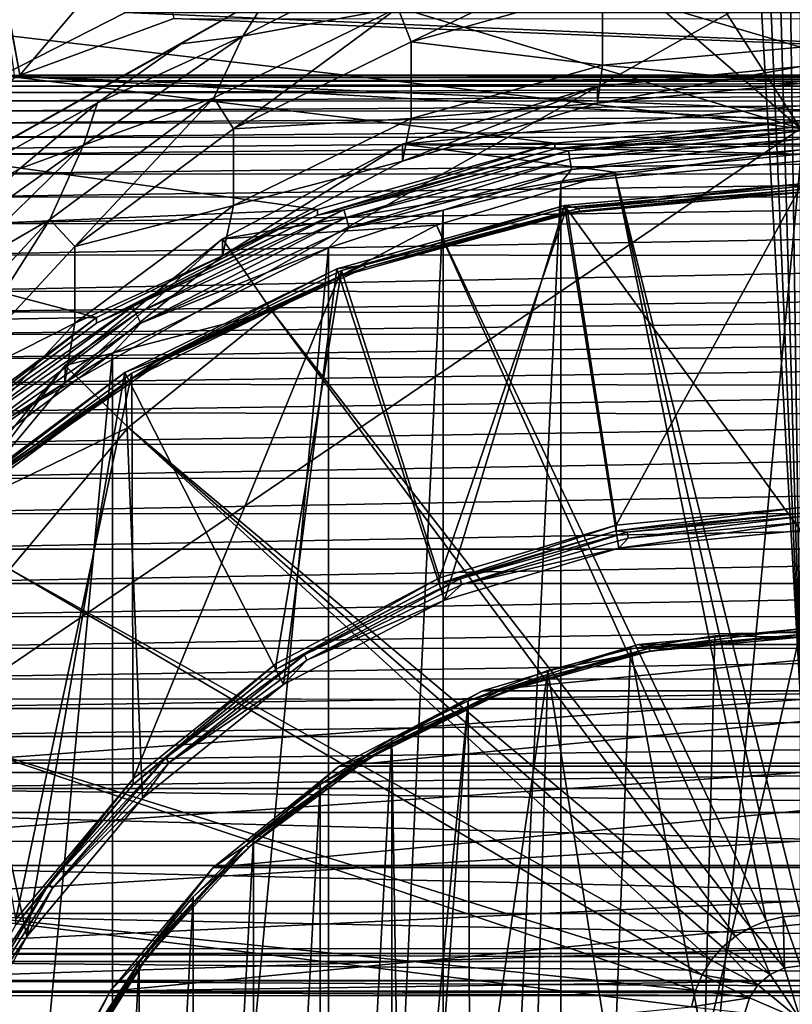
# Model space of a CAD drawing. Header units: metres. Extents: x -105 to 105, y -117 to 62.
# Tile 25 of 256: x -5.25 to -0.05, y -92.62 to -85.99. Entities that reach past the tile are written whole.
import ezdxf

# ---------------------------------------------------------------- set-up
doc = ezdxf.new("R2010")
doc.units = ezdxf.units.M
doc.layers.add('solid_509432_AD150_SW0001', color=7, linetype='CONTINUOUS')
doc.layers.add('solid_509432_AD150_SW0001_01', color=7, linetype='CONTINUOUS')

msp = doc.modelspace()

# ---------------------------------------------------------------- linework, layer by layer
at = {"layer": 'solid_509432_AD150_SW0001'}
for points in [[(0, -63.120411, 14.3), (0, -86.724808, 14.3), (-15.006102, -63.347279, 13.907051)], [(0, -86.724808, 14.3), (-14.781674, -73.985245, 13.912929), (-15.006102, -63.347279, 13.907051)], [(0, -86.724808, 14.3), (-14.512413, -82.359093, 13.919979), (-14.781674, -73.985245, 13.912929)], [(0, -86.724808, 14.3), (-14.404445, -85.035896, 13.922807), (-14.512413, -82.359093, 13.919979)], [(0, -86.724808, 14.3), (-13.803509, -96.100266, 13.938542), (-14.404445, -85.035896, 13.922807)], [(-4.54309, -85.944199, -13.465057), (-5.375078, -86.369354, -13.382417), (-5.721491, -85.01593, -12.9103)], [(-4.373866, -85.3312, 63.943783), (-5.253813, -86.367577, 64.060394), (-5.331883, -85.942932, 63.996948)], [(-4.373866, -85.3312, 63.943783), (-4.217216, -85.986481, 63.992168), (-5.253813, -86.367577, 64.060394)], [(-5.404015, -85.542496, 63.977474), (-5.253813, -86.367577, 64.060394), (-5.28645, -86.382767, 64.063484)], [(-5.404015, -85.542496, 63.977474), (-5.331883, -85.942932, 63.996948), (-5.253813, -86.367577, 64.060394)], [(-2.618919, -86.143219, 1.141276), (-1.378134, -85.542618, 1.024531), (-2.709306, -85.914413, 1.096801)], [(-2.618919, -86.143219, 1.141276), (-1.332113, -85.783829, 1.071418), (-1.378134, -85.542618, 1.024531)], [(-13.554773, -85.62616, 2.917862), (-13.570243, -91.42173, 4.044819), (-3.569091, -85.812988, 2.6878)], [(0, -86.177849, -1.602527), (0, -85.662666, 1.047866), (-1.332113, -85.783829, 1.071418)], [(-1.332118, -86.299011, -1.578975), (-1.332113, -85.783829, 1.071418), (-2.618919, -86.143219, 1.141276)], [(-1.332118, -86.299011, -1.578975), (0, -86.177849, -1.602527), (-1.332113, -85.783829, 1.071418)], [(-13.570243, -91.42173, 4.044819), (-4.166988, -86.15667, 2.770554), (-3.569091, -85.812988, 2.6878)], [(-4.166988, -86.15667, 2.770554), (-3.753663, -86.104683, 2.740803), (-3.569091, -85.812988, 2.6878)], [(-2.709306, -85.914413, 1.096801), (-3.172842, -85.810471, 2.667797), (-3.753663, -86.104683, 2.740803)], [(-3.569091, -85.812988, 2.6878), (-3.753663, -86.104683, 2.740803), (-3.172842, -85.810471, 2.667797)], [(-3.948231, -86.519989, 1.214512), (-2.709306, -85.914413, 1.096801), (-3.753663, -86.104683, 2.740803)], [(-3.816624, -86.728638, 1.25507), (-2.709306, -85.914413, 1.096801), (-3.948231, -86.519989, 1.214512)], [(-3.816624, -86.728638, 1.25507), (-2.618919, -86.143219, 1.141276), (-2.709306, -85.914413, 1.096801)], [(5.375086, -86.369354, -13.382416), (-5.375078, -86.369354, -13.382417), (-4.54309, -85.944199, -13.465057)], [(-3.948231, -86.519989, 1.214512), (-3.753663, -86.104683, 2.740803), (-4.825121, -86.836708, 2.912197)], [(-4.73062, -86.552116, 2.862456), (-4.825121, -86.836708, 2.912197), (-3.753663, -86.104683, 2.740803)], [(-4.73062, -86.552116, 2.862456), (-3.753663, -86.104683, 2.740803), (-4.166988, -86.15667, 2.770554)], [(-13.570243, -91.42173, 4.044819), (-4.73062, -86.552116, 2.862456), (-4.166988, -86.15667, 2.770554)], [(-2.618923, -86.658409, -1.509117), (-2.618919, -86.143219, 1.141276), (-3.816624, -86.728638, 1.25507)], [(-2.618923, -86.658409, -1.509117), (-1.332118, -86.299011, -1.578975), (-2.618919, -86.143219, 1.141276)], [(-1.332118, -86.299011, -1.578975), (0, -86.423256, -1.554825), (0, -86.177849, -1.602527)], [(-2.618923, -86.658409, -1.509117), (-1.365547, -86.555275, -1.529164), (-1.332118, -86.299011, -1.578975)], [(-1.365561, -86.440788, -0.940187), (0, -86.308769, -0.965848), (-1.365547, -86.555275, -1.529164)], [(1.365547, -86.440788, -0.940187), (0, -86.308769, -0.965848), (-1.365561, -86.440788, -0.940187)], [(0, -86.308769, -0.965848), (0, -86.423256, -1.554825), (-1.365547, -86.555275, -1.529164)], [(-1.653735, -86.823814, -13.294079), (-6.16586, -86.863876, -13.286291), (-5.375078, -86.369354, -13.382417)], [(0, -86.673386, -13.323318), (-1.653735, -86.823814, -13.294079), (-5.375078, -86.369354, -13.382417)], [(-2.678813, -86.831841, -0.864174), (-1.365561, -86.440788, -0.940187), (-2.6788, -86.94632, -1.453152)], [(1.365547, -86.440788, -0.940187), (-1.365561, -86.440788, -0.940187), (-2.678813, -86.831841, -0.864174)], [(-1.365561, -86.440788, -0.940187), (-1.365547, -86.555275, -1.529164), (-2.6788, -86.94632, -1.453152)], [(-5.052728, -87.338737, 1.373662), (-3.948231, -86.519989, 1.214512), (-4.825121, -86.836708, 2.912197)], [(-4.884379, -87.520164, 1.408928), (-3.948231, -86.519989, 1.214512), (-5.052728, -87.338737, 1.373662)], [(-4.884379, -87.520164, 1.408928), (-3.816624, -86.728638, 1.25507), (-3.948231, -86.519989, 1.214512)], [(-13.570243, -91.42173, 4.044819), (-5.255723, -86.99617, 2.962779), (-4.73062, -86.552116, 2.862456)], [(-5.255723, -86.99617, 2.962779), (-4.825121, -86.836708, 2.912197), (-4.73062, -86.552116, 2.862456)], [(-2.618923, -86.658409, -1.509117), (-2.6788, -86.94632, -1.453152), (-1.365547, -86.555275, -1.529164)], [(-3.816632, -87.243828, -1.395323), (-2.6788, -86.94632, -1.453152), (-2.618923, -86.658409, -1.509117)], [(-3.816632, -87.243828, -1.395323), (-2.618923, -86.658409, -1.509117), (-3.816624, -86.728638, 1.25507)], [(-1.653746, -86.861977, -13.490403), (-1.653735, -86.823814, -13.294079), (0, -86.673386, -13.323318)], [(-1.653746, -86.861977, -13.490403), (0, -86.673386, -13.323318), (0, -86.711548, -13.519644)], [(-1.653746, -86.861977, -13.490403), (0, -86.711548, -13.519644), (-1.56019, -86.875092, -13.565824)], [(0, -86.711548, -13.519644), (0, -86.741096, -13.591869), (-1.56019, -86.875092, -13.565824)], [(0, -86.724808, 14.3), (0, -110.232567, 14.3), (-13.803509, -96.100266, 13.938542)], [(-3.816632, -87.243828, -1.395323), (-3.816624, -86.728638, 1.25507), (-4.884379, -87.520164, 1.408928)], [(-1.653735, -86.823814, -13.294079), (-3.251163, -87.269966, -13.207355), (-6.16586, -86.863876, -13.286291)], [(-5.052728, -87.338737, 1.373662), (-4.825121, -86.836708, 2.912197), (-5.749677, -87.741066, 3.113072)], [(-5.737248, -87.484619, 3.070569), (-5.749677, -87.741066, 3.113072), (-4.825121, -86.836708, 2.912197)], [(-5.737248, -87.484619, 3.070569), (-4.825121, -86.836708, 2.912197), (-5.255723, -86.99617, 2.962779)], [(-3.889069, -87.466866, -0.740738), (-2.678813, -86.831841, -0.864174), (-3.889062, -87.581345, -1.329715)], [(-1.24849, -87.018448, -0.827902), (-2.678813, -86.831841, -0.864174), (-3.889069, -87.466866, -0.740738)], [(-2.678813, -86.831841, -0.864174), (-2.6788, -86.94632, -1.453152), (-3.889062, -87.581345, -1.329715)], [(-3.251175, -87.308136, -13.403679), (-3.251163, -87.269966, -13.207355), (-1.653735, -86.823814, -13.294079)], [(-3.251175, -87.308136, -13.403679), (-1.653735, -86.823814, -13.294079), (-1.653746, -86.861977, -13.490403)], [(0, -86.897751, -0.851363), (2.6788, -86.831833, -0.864175), (-2.678813, -86.831841, -0.864174)], [(-1.24849, -87.018448, -0.827902), (0, -86.897751, -0.851363), (-2.678813, -86.831841, -0.864174)], [(-1.552652, -86.929443, -13.621414), (0, -86.796104, -13.647333), (-1.541369, -87.000526, -13.651767)], [(0, -86.796104, -13.647333), (0, -86.868156, -13.677498), (-1.541369, -87.000526, -13.651767)], [(-3.251163, -87.269966, -13.207355), (-6.910025, -87.4244, -13.177336), (-6.16586, -86.863876, -13.286291)], [(-3.251175, -87.308136, -13.403679), (-1.653746, -86.861977, -13.490403), (-3.072974, -87.272987, -13.48848)], [(-1.653746, -86.861977, -13.490403), (-1.56019, -86.875092, -13.565824), (-3.072974, -87.272987, -13.48848)], [(-3.058127, -87.325424, -13.544443), (-3.072974, -87.272987, -13.48848), (-1.56019, -86.875092, -13.565824)], [(-3.058127, -87.325424, -13.544443), (-1.56019, -86.875092, -13.565824), (-1.552652, -86.929443, -13.621414)], [(0, -86.868156, -13.677498), (0, -86.946037, -13.677807), (-1.611823, -87.092171, -13.649402)], [(-1.541369, -87.000526, -13.651767), (0, -86.868156, -13.677498), (-1.611823, -87.092171, -13.649402)], [(0, -92.021904, 2.444551), (0, -86.897751, -0.851363), (-1.24849, -87.018448, -0.827902)], [(-3.816632, -87.243828, -1.395323), (-3.889062, -87.581345, -1.329715), (-2.6788, -86.94632, -1.453152)], [(-3.058127, -87.325424, -13.544443), (-1.552652, -86.929443, -13.621414), (-3.035905, -87.393631, -13.575356)], [(-1.552652, -86.929443, -13.621414), (-1.541369, -87.000526, -13.651767), (-3.035905, -87.393631, -13.575356)], [(-2.449121, -87.375946, -0.75841), (-1.24849, -87.018448, -0.827902), (-3.889069, -87.466866, -0.740738)], [(-3.035905, -87.393631, -13.575356), (-1.541369, -87.000526, -13.651767), (-2.403925, -87.274597, -13.613941)], [(-0.229013, -92.05751, 2.451472), (-1.24849, -87.018448, -0.827902), (-2.449121, -87.375946, -0.75841)], [(-1.541369, -87.000526, -13.651767), (-1.611823, -87.092171, -13.649402), (-2.403925, -87.274597, -13.613941)], [(-0.115934, -92.030861, 2.446292), (0, -92.021904, 2.444551), (-1.24849, -87.018448, -0.827902)], [(-0.229013, -92.05751, 2.451472), (-0.115934, -92.030861, 2.446292), (-1.24849, -87.018448, -0.827902)], [(-2.403865, -103.894135, -10.383431), (-2.403925, -87.274597, -13.613941), (-1.611823, -87.092171, -13.649402)], [(-1.611768, -104.076553, -10.347973), (-2.403865, -103.894135, -10.383431), (-1.611823, -87.092171, -13.649402)], [(-1.587281, -87.242622, -13.585433), (0, -87.098244, -13.613498), (-1.491821, -87.264267, -13.535871)], [(0, -89.431213, -13.160013), (0, -87.098244, -13.613498), (-1.587281, -87.242622, -13.585433)], [(-1.571052, -87.258026, -13.209676), (0, -87.153282, -13.43378), (0, -87.11512, -13.237454)], [(-1.238824, -89.39447, -12.794393), (-1.571052, -87.258026, -13.209676), (0, -87.11512, -13.237454)], [(0, -87.098244, -13.613498), (0, -87.136147, -13.560774), (-1.491821, -87.264267, -13.535871)], [(-1.238824, -89.39447, -12.794393), (0, -87.11512, -13.237454), (0, -89.274696, -12.817675)], [(0, -87.155167, -13.498622), (0, -87.153282, -13.43378), (-1.571058, -87.296188, -13.406001)], [(-1.571052, -87.258026, -13.209676), (-1.571058, -87.296188, -13.406001), (0, -87.153282, -13.43378)], [(-1.486519, -87.282829, -13.473806), (0, -87.155167, -13.498622), (-1.571058, -87.296188, -13.406001)], [(-1.486519, -87.282829, -13.473806), (-1.491821, -87.264267, -13.535871), (0, -87.136147, -13.560774)], [(-1.486519, -87.282829, -13.473806), (0, -87.136147, -13.560774), (0, -87.155167, -13.498622)], [(-4.88438, -88.035355, -1.241465), (-3.889062, -87.581345, -1.329715), (-3.816632, -87.243828, -1.395323)], [(-4.88438, -88.035355, -1.241465), (-3.816632, -87.243828, -1.395323), (-4.884379, -87.520164, 1.408928)], [(-3.120511, -87.670845, -13.502194), (-1.587281, -87.242622, -13.585433), (-2.938313, -87.64473, -13.461915)], [(-2.396241, -89.899101, -13.069066), (-1.587281, -87.242622, -13.585433), (-3.120511, -87.670845, -13.502194)], [(-1.587281, -87.242622, -13.585433), (-1.491821, -87.264267, -13.535871), (-2.938313, -87.64473, -13.461915)], [(-1.221593, -89.549324, -13.137056), (-1.587281, -87.242622, -13.585433), (-2.396241, -89.899101, -13.069066)], [(0, -89.431213, -13.160013), (-1.587281, -87.242622, -13.585433), (-1.221593, -89.549324, -13.137056)], [(-3.251163, -87.269966, -13.207355), (-4.737881, -87.996666, -13.066099), (-6.910025, -87.4244, -13.177336)], [(-4.737889, -88.034828, -13.262424), (-4.737881, -87.996666, -13.066099), (-3.251163, -87.269966, -13.207355)], [(-4.737889, -88.034828, -13.262424), (-3.251163, -87.269966, -13.207355), (-3.251175, -87.308136, -13.403679)], [(-4.737889, -88.034828, -13.262424), (-3.251175, -87.308136, -13.403679), (-4.492388, -87.922714, -13.362186)], [(-3.251175, -87.308136, -13.403679), (-3.072974, -87.272987, -13.48848), (-4.492388, -87.922714, -13.362186)], [(-4.470683, -87.972008, -13.41876), (-4.492388, -87.922714, -13.362186), (-3.072974, -87.272987, -13.48848)], [(-4.470683, -87.972008, -13.41876), (-3.072974, -87.272987, -13.48848), (-3.058127, -87.325424, -13.544443)], [(-3.175023, -103.640831, -10.432668), (-3.175081, -87.527901, -13.564704), (-2.403925, -87.274597, -13.613941)], [(-3.035905, -87.393631, -13.575356), (-2.403925, -87.274597, -13.613941), (-3.175081, -87.527901, -13.564704)], [(-2.403865, -103.894135, -10.383431), (-3.175023, -103.640831, -10.432668), (-2.403925, -87.274597, -13.613941)], [(-2.92787, -87.661949, -13.400114), (-1.571058, -87.296188, -13.406001), (-3.088616, -87.720039, -13.323613)], [(-3.088606, -87.68187, -13.127289), (-3.088616, -87.720039, -13.323613), (-1.571058, -87.296188, -13.406001)], [(-3.088606, -87.68187, -13.127289), (-1.571058, -87.296188, -13.406001), (-1.571052, -87.258026, -13.209676)], [(-2.43004, -89.749184, -12.725444), (-3.088606, -87.68187, -13.127289), (-1.571052, -87.258026, -13.209676)], [(-2.92787, -87.661949, -13.400114), (-2.938313, -87.64473, -13.461915), (-1.491821, -87.264267, -13.535871)], [(-2.92787, -87.661949, -13.400114), (-1.491821, -87.264267, -13.535871), (-1.486519, -87.282829, -13.473806)], [(-2.92787, -87.661949, -13.400114), (-1.486519, -87.282829, -13.473806), (-1.571058, -87.296188, -13.406001)], [(-1.238824, -89.39447, -12.794393), (-2.43004, -89.749184, -12.725444), (-1.571052, -87.258026, -13.209676)], [(-5.98513, -88.342751, 1.568821), (-5.052728, -87.338737, 1.373662), (-5.749677, -87.741066, 3.113072)], [(-5.785664, -88.490685, 1.597578), (-5.052728, -87.338737, 1.373662), (-5.98513, -88.342751, 1.568821)], [(-5.785664, -88.490685, 1.597578), (-4.884379, -87.520164, 1.408928), (-5.052728, -87.338737, 1.373662)], [(-4.470683, -87.972008, -13.41876), (-3.058127, -87.325424, -13.544443), (-4.438196, -88.035515, -13.450585)], [(-3.058127, -87.325424, -13.544443), (-3.035905, -87.393631, -13.575356), (-4.438196, -88.035515, -13.450585)], [(-3.555664, -87.956543, -0.645555), (-2.449121, -87.375946, -0.75841), (-3.889069, -87.466866, -0.740738)], [(-0.336453, -92.101196, 2.459964), (-2.449121, -87.375946, -0.75841), (-3.555664, -87.956543, -0.645555)], [(-0.336453, -92.101196, 2.459964), (-0.229013, -92.05751, 2.451472), (-2.449121, -87.375946, -0.75841)], [(-4.737881, -87.996666, -13.066099), (-7.601407, -88.046303, -13.05645), (-6.910025, -87.4244, -13.177336)], [(-4.438196, -88.035515, -13.450585), (-3.035905, -87.393631, -13.575356), (-3.175081, -87.527901, -13.564704)], [(-3.889069, -87.466866, -0.740738), (-3.889062, -87.581345, -1.329715), (-4.949749, -88.435837, -1.163618)], [(-4.949742, -88.32135, -0.574643), (-3.889069, -87.466866, -0.740738), (-4.949749, -88.435837, -1.163618)], [(-3.555664, -87.956543, -0.645555), (-3.889069, -87.466866, -0.740738), (-4.949742, -88.32135, -0.574643)], [(-4.88438, -88.035355, -1.241465), (-4.884379, -87.520164, 1.408928), (-5.785664, -88.490685, 1.597578)], [(-4.88438, -88.035355, -1.241465), (-4.949749, -88.435837, -1.163618), (-3.889062, -87.581345, -1.329715)], [(-4.629381, -102.930756, -10.570692), (-4.629447, -88.237991, -13.426677), (-3.175081, -87.527901, -13.564704)], [(-4.438196, -88.035515, -13.450585), (-3.175081, -87.527901, -13.564704), (-4.629447, -88.237991, -13.426677)], [(-3.175023, -103.640831, -10.432668), (-4.629381, -102.930756, -10.570692), (-3.175081, -87.527901, -13.564704)], [(-3.120511, -87.670845, -13.502194), (-2.938313, -87.64473, -13.461915), (-4.295527, -88.265984, -13.341156)], [(-4.28026, -88.280991, -13.279784), (-4.295527, -88.265984, -13.341156), (-2.938313, -87.64473, -13.461915)], [(-4.28026, -88.280991, -13.279784), (-2.938313, -87.64473, -13.461915), (-2.92787, -87.661949, -13.400114)], [(-4.547479, -88.36834, -13.366616), (-3.120511, -87.670845, -13.502194), (-4.295527, -88.265984, -13.341156)], [(-3.478803, -90.46711, -12.958656), (-3.120511, -87.670845, -13.502194), (-4.547479, -88.36834, -13.366616)], [(-4.500984, -88.372231, -12.993097), (-3.088616, -87.720039, -13.323613), (-3.088606, -87.68187, -13.127289)], [(-4.490128, -91.100403, -12.462794), (-4.500984, -88.372231, -12.993097), (-3.088606, -87.68187, -13.127289)], [(-3.527871, -90.325203, -12.613477), (-4.490128, -91.100403, -12.462794), (-3.088606, -87.68187, -13.127289)], [(-4.28026, -88.280991, -13.279784), (-2.92787, -87.661949, -13.400114), (-3.088616, -87.720039, -13.323613)], [(-2.43004, -89.749184, -12.725444), (-3.527871, -90.325203, -12.613477), (-3.088606, -87.68187, -13.127289)], [(-2.396241, -89.899101, -13.069066), (-3.120511, -87.670845, -13.502194), (-3.478803, -90.46711, -12.958656)], [(-4.28026, -88.280991, -13.279784), (-3.088616, -87.720039, -13.323613), (-4.500995, -88.410393, -13.189421)], [(-4.500984, -88.372231, -12.993097), (-4.500995, -88.410393, -13.189421), (-3.088616, -87.720039, -13.323613)], [(-4.737889, -88.034828, -13.262424), (-4.492388, -87.922714, -13.362186), (-5.775302, -88.80452, -13.190782)], [(-5.747399, -88.849548, -13.248183), (-5.775302, -88.80452, -13.190782), (-4.492388, -87.922714, -13.362186)], [(-5.747399, -88.849548, -13.248183), (-4.492388, -87.922714, -13.362186), (-4.470683, -87.972008, -13.41876)], [(-5.747399, -88.849548, -13.248183), (-4.470683, -87.972008, -13.41876), (-5.705635, -88.906685, -13.281248)], [(-4.470683, -87.972008, -13.41876), (-4.438196, -88.035515, -13.450585), (-5.705635, -88.906685, -13.281248)], [(-4.525538, -88.737877, -0.493678), (-3.555664, -87.956543, -0.645555), (-4.949742, -88.32135, -0.574643)], [(-0.435609, -92.160843, 2.471558), (-3.555664, -87.956543, -0.645555), (-4.525538, -88.737877, -0.493678)], [(-0.435609, -92.160843, 2.471558), (-0.336453, -92.101196, 2.459964), (-3.555664, -87.956543, -0.645555)], [(-4.737881, -87.996666, -13.066099), (-6.063259, -88.979149, -12.875123), (-7.601407, -88.046303, -13.05645)], [(-6.063261, -89.017311, -13.071448), (-6.063259, -88.979149, -12.875123), (-4.737881, -87.996666, -13.066099)], [(-6.063261, -89.017311, -13.071448), (-4.737881, -87.996666, -13.066099), (-4.737889, -88.034828, -13.262424)], [(-6.063261, -89.017311, -13.071448), (-4.737889, -88.034828, -13.262424), (-5.775302, -88.80452, -13.190782)], [(-5.785652, -89.005852, -1.052819), (-4.88438, -88.035355, -1.241465), (-5.785664, -88.490685, 1.597578)], [(-5.785652, -89.005852, -1.052819), (-4.949749, -88.435837, -1.163618), (-4.88438, -88.035355, -1.241465)], [(-5.705635, -88.906685, -13.281248), (-4.438196, -88.035515, -13.450585), (-4.629447, -88.237991, -13.426677)], [(-5.926248, -101.970184, -10.757409), (-5.926301, -89.198578, -13.239958), (-4.629447, -88.237991, -13.426677)], [(-5.705635, -88.906685, -13.281248), (-4.629447, -88.237991, -13.426677), (-5.926301, -89.198578, -13.239958)], [(-4.629381, -102.930756, -10.570692), (-5.926248, -101.970184, -10.757409), (-4.629447, -88.237991, -13.426677)], [(-4.547479, -88.36834, -13.366616), (-4.295527, -88.265984, -13.341156), (-5.522223, -89.109138, -13.177262)], [(-5.502596, -89.121155, -13.116473), (-5.522223, -89.109138, -13.177262), (-4.295527, -88.265984, -13.341156)], [(-5.502596, -89.121155, -13.116473), (-4.295527, -88.265984, -13.341156), (-4.28026, -88.280991, -13.279784)], [(-5.502596, -89.121155, -13.116473), (-4.28026, -88.280991, -13.279784), (-4.500995, -88.410393, -13.189421)], [(-4.949742, -88.32135, -0.574643), (-4.949749, -88.435837, -1.163618), (-5.820239, -89.477043, -0.96123)], [(-5.820224, -89.362534, -0.372257), (-4.949742, -88.32135, -0.574643), (-5.820239, -89.477043, -0.96123)], [(-4.525538, -88.737877, -0.493678), (-4.949742, -88.32135, -0.574643), (-5.820224, -89.362534, -0.372257)], [(-5.819589, -89.31134, -13.183316), (-4.547479, -88.36834, -13.366616), (-5.522223, -89.109138, -13.177262)], [(-5.206397, -92.162964, -12.629016), (-4.547479, -88.36834, -13.366616), (-5.819589, -89.31134, -13.183316)], [(-5.760088, -89.305588, -12.81167), (-4.500995, -88.410393, -13.189421), (-4.500984, -88.372231, -12.993097)], [(-5.279832, -92.044975, -12.279186), (-5.760088, -89.305588, -12.81167), (-4.500984, -88.372231, -12.993097)], [(-4.490128, -91.100403, -12.462794), (-5.279832, -92.044975, -12.279186), (-4.500984, -88.372231, -12.993097)], [(-4.427676, -91.231522, -12.810069), (-4.547479, -88.36834, -13.366616), (-5.206397, -92.162964, -12.629016)], [(-3.478803, -90.46711, -12.958656), (-4.547479, -88.36834, -13.366616), (-4.427676, -91.231522, -12.810069)], [(-5.785652, -89.005852, -1.052819), (-5.820239, -89.477043, -0.96123), (-4.949749, -88.435837, -1.163618)], [(-5.502596, -89.121155, -13.116473), (-4.500995, -88.410393, -13.189421), (-5.760098, -89.343758, -13.007994)], [(-5.760088, -89.305588, -12.81167), (-5.760098, -89.343758, -13.007994), (-4.500995, -88.410393, -13.189421)], [(-5.321451, -89.689903, -0.308623), (-4.525538, -88.737877, -0.493678), (-5.820224, -89.362534, -0.372257)], [(-0.599564, -92.321785, 2.502842), (-4.525538, -88.737877, -0.493678), (-5.321451, -89.689903, -0.308623)], [(-0.524038, -92.234978, 2.485969), (-0.435609, -92.160843, 2.471558), (-4.525538, -88.737877, -0.493678)], [(-0.599564, -92.321785, 2.502842), (-0.524038, -92.234978, 2.485969), (-4.525538, -88.737877, -0.493678)], [(0, -89.274696, -12.817675), (0, -89.312859, -13.014), (-1.238824, -89.432632, -12.990719)], [(-1.238824, -89.39447, -12.794393), (0, -89.274696, -12.817675), (-1.238824, -89.432632, -12.990719)], [(-5.206397, -92.162964, -12.629016), (-5.819589, -89.31134, -13.183316), (-5.785038, -93.225639, -12.422453)], [(-1.164873, -89.441391, -13.054288), (-1.238824, -89.432632, -12.990719), (0, -89.312859, -13.014)], [(0, -89.335434, -13.074883), (-1.164873, -89.441391, -13.054288), (0, -89.312859, -13.014)], [(0, -89.335434, -13.074883), (-1.159259, -89.481819, -13.104874), (-1.164873, -89.441391, -13.054288)], [(0, -89.335434, -13.074883), (0, -89.376373, -13.125371), (-1.159259, -89.481819, -13.104874)], [(-1.238824, -89.39447, -12.794393), (-1.238824, -89.432632, -12.990719), (-2.43004, -89.787346, -12.921769)], [(-1.238824, -89.39447, -12.794393), (-2.43004, -89.787346, -12.921769), (-2.43004, -89.749184, -12.725444)], [(-2.290077, -89.755661, -12.9932), (-2.43004, -89.787346, -12.921769), (-1.238824, -89.432632, -12.990719)], [(-1.164873, -89.441391, -13.054288), (-2.290077, -89.755661, -12.9932), (-1.238824, -89.432632, -12.990719)], [(0, -89.376373, -13.125371), (0, -89.431213, -13.160013), (-1.221593, -89.549324, -13.137056)], [(-1.159259, -89.481819, -13.104874), (0, -89.376373, -13.125371), (-1.221593, -89.549324, -13.137056)], [(-1.164873, -89.441391, -13.054288), (-2.27904, -89.794571, -13.044082), (-2.290077, -89.755661, -12.9932)], [(-1.164873, -89.441391, -13.054288), (-1.159259, -89.481819, -13.104874), (-2.27904, -89.794571, -13.044082)], [(-2.27904, -89.794571, -13.044082), (-1.159259, -89.481819, -13.104874), (-1.221593, -89.549324, -13.137056)], [(-2.27904, -89.794571, -13.044082), (-1.221593, -89.549324, -13.137056), (-2.396241, -89.899101, -13.069066)], [(-0.660326, -92.419113, 2.521762), (-5.321451, -89.689903, -0.308623), (-5.912808, -90.775932, -0.09752)], [(-0.660326, -92.419113, 2.521762), (-0.599564, -92.321785, 2.502842), (-5.321451, -89.689903, -0.308623)], [(-2.43004, -89.749184, -12.725444), (-2.43004, -89.787346, -12.921769), (-3.527871, -90.363365, -12.809802)], [(-2.43004, -89.749184, -12.725444), (-3.527871, -90.363365, -12.809802), (-3.527871, -90.325203, -12.613477)], [(-2.290077, -89.755661, -12.9932), (-3.321212, -90.303978, -12.945063), (-3.337295, -90.267532, -12.893703)], [(-2.290077, -89.755661, -12.9932), (-3.337295, -90.267532, -12.893703), (-2.43004, -89.787346, -12.921769)], [(-2.290077, -89.755661, -12.9932), (-2.27904, -89.794571, -13.044082), (-3.321212, -90.303978, -12.945063)], [(-3.337295, -90.267532, -12.893703), (-3.527871, -90.363365, -12.809802), (-2.43004, -89.787346, -12.921769)], [(-3.321212, -90.303978, -12.945063), (-2.27904, -89.794571, -13.044082), (-2.396241, -89.899101, -13.069066)], [(-3.321212, -90.303978, -12.945063), (-2.396241, -89.899101, -13.069066), (-3.478803, -90.46711, -12.958656)], [(-1.090237, -90.197609, -13.011042), (1.090237, -90.197609, -13.011042), (0, -90.092209, -13.03153)], [(-1.090237, -90.197609, -13.011042), (0, -90.092209, -13.03153), (-1.018166, -90.222725, -12.960804)], [(-1.018166, -90.222725, -12.960804), (0, -90.092209, -13.03153), (0, -90.130112, -12.978806)], [(-1.143504, -90.227058, -12.632554), (-0.574907, -90.176819, -12.846063), (-0.5749, -90.138657, -12.649737)], [(-0.646152, -92.934654, -12.106251), (-1.143504, -90.227058, -12.632554), (-0.5749, -90.138657, -12.649737)], [(-1.012555, -90.241234, -12.898751), (-1.018166, -90.222725, -12.960804), (0, -90.130112, -12.978806)], [(-1.012555, -90.241234, -12.898751), (0, -90.130112, -12.978806), (0, -90.149132, -12.916655)], [(-0.574907, -90.176819, -12.846063), (-1.012555, -90.241234, -12.898751), (0, -90.149132, -12.916655)], [(-0.646152, -92.934654, -12.106251), (-0.5749, -90.138657, -12.649737), (0, -90.109085, -12.655486)], [(0, -92.857635, -12.121222), (-0.646152, -92.934654, -12.106251), (0, -90.109085, -12.655486)], [(-0.5749, -90.138657, -12.649737), (-0.574907, -90.176819, -12.846063), (0, -90.147247, -12.851812)], [(-0.574907, -90.176819, -12.846063), (0, -90.149132, -12.916655), (0, -90.147247, -12.851812)], [(-0.5749, -90.138657, -12.649737), (0, -90.147247, -12.851812), (0, -90.109085, -12.655486)], [(-2.138568, -90.509781, -12.950362), (1.090237, -90.197609, -13.011042), (-1.090237, -90.197609, -13.011042)], [(-2.138568, -90.509781, -12.950362), (-1.090237, -90.197609, -13.011042), (-2.001659, -90.497406, -12.907411)], [(-1.090237, -90.197609, -13.011042), (-1.018166, -90.222725, -12.960804), (-2.001659, -90.497406, -12.907411)], [(-1.99063, -90.514412, -12.845652), (-2.001659, -90.497406, -12.907411), (-1.018166, -90.222725, -12.960804)], [(-1.012555, -90.241234, -12.898751), (-1.99063, -90.514412, -12.845652), (-1.018166, -90.222725, -12.960804)], [(-1.699582, -90.373322, -12.604123), (-1.143514, -90.265228, -12.828879), (-1.143504, -90.227058, -12.632554)], [(-1.254753, -93.161224, -12.06221), (-1.699582, -90.373322, -12.604123), (-1.143504, -90.227058, -12.632554)], [(-0.646152, -92.934654, -12.106251), (-1.254753, -93.161224, -12.06221), (-1.143504, -90.227058, -12.632554)], [(-0.574907, -90.176819, -12.846063), (-1.143514, -90.265228, -12.828879), (-1.012555, -90.241234, -12.898751)], [(-1.143504, -90.227058, -12.632554), (-1.143514, -90.265228, -12.828879), (-0.574907, -90.176819, -12.846063)], [(-3.337295, -90.267532, -12.893703), (-4.250283, -90.992691, -12.811191), (-4.270866, -90.959579, -12.759182)], [(-3.337295, -90.267532, -12.893703), (-4.270866, -90.959579, -12.759182), (-3.527871, -90.363365, -12.809802)], [(-3.337295, -90.267532, -12.893703), (-3.321212, -90.303978, -12.945063), (-4.250283, -90.992691, -12.811191)], [(-1.699593, -90.411491, -12.800448), (-1.99063, -90.514412, -12.845652), (-1.012555, -90.241234, -12.898751)], [(-1.143514, -90.265228, -12.828879), (-1.699593, -90.411491, -12.800448), (-1.012555, -90.241234, -12.898751)], [(-1.699582, -90.373322, -12.604123), (-1.699593, -90.411491, -12.800448), (-1.143514, -90.265228, -12.828879)], [(-3.527871, -90.325203, -12.613477), (-3.527871, -90.363365, -12.809802), (-4.490128, -91.138565, -12.65912)], [(-3.527871, -90.325203, -12.613477), (-4.490128, -91.138565, -12.65912), (-4.490128, -91.100403, -12.462794)], [(-4.270866, -90.959579, -12.759182), (-4.490128, -91.138565, -12.65912), (-3.527871, -90.363365, -12.809802)], [(-4.250283, -90.992691, -12.811191), (-3.321212, -90.303978, -12.945063), (-3.478803, -90.46711, -12.958656)], [(-1.699593, -90.411491, -12.800448), (-2.237051, -90.614006, -12.761083), (-1.99063, -90.514412, -12.845652)], [(-2.237041, -90.575844, -12.564757), (-2.237051, -90.614006, -12.761083), (-1.699593, -90.411491, -12.800448)], [(-2.237041, -90.575844, -12.564757), (-1.699593, -90.411491, -12.800448), (-1.699582, -90.373322, -12.604123)], [(-2.222056, -94.002434, -11.898695), (-2.237041, -90.575844, -12.564757), (-1.699582, -90.373322, -12.604123)], [(-1.790431, -93.524185, -11.991658), (-2.222056, -94.002434, -11.898695), (-1.699582, -90.373322, -12.604123)], [(-1.254753, -93.161224, -12.06221), (-1.790431, -93.524185, -11.991658), (-1.699582, -90.373322, -12.604123)], [(-4.250283, -90.992691, -12.811191), (-3.478803, -90.46711, -12.958656), (-4.427676, -91.231522, -12.810069)], [(-6.717023, -91.057953, 71.789612), (0, -90.568039, 71.879997), (-6.716792, -90.563103, 71.851799)], [(-3.10471, -91.016708, -12.851825), (2.138568, -90.509781, -12.950362), (-2.138568, -90.509781, -12.950362)], [(-3.10471, -91.016708, -12.851825), (-2.138568, -90.509781, -12.950362), (-2.916989, -90.944817, -12.820444)], [(-2.138568, -90.509781, -12.950362), (-2.001659, -90.497406, -12.907411), (-2.916989, -90.944817, -12.820444)], [(-2.900915, -90.959351, -12.759164), (-2.916989, -90.944817, -12.820444), (-2.001659, -90.497406, -12.907411)], [(-1.99063, -90.514412, -12.845652), (-2.900915, -90.959351, -12.759164), (-2.001659, -90.497406, -12.907411)], [(-2.75, -90.870567, -12.711212), (-2.900915, -90.959351, -12.759164), (-1.99063, -90.514412, -12.845652)], [(-2.237051, -90.614006, -12.761083), (-2.75, -90.870567, -12.711212), (-1.99063, -90.514412, -12.845652)], [(-2.749992, -90.832405, -12.514888), (-2.75, -90.870567, -12.711212), (-2.237051, -90.614006, -12.761083)], [(-2.749992, -90.832405, -12.514888), (-2.237051, -90.614006, -12.761083), (-2.237041, -90.575844, -12.564757)], [(-2.680314, -95.18856, -11.668136), (-2.749992, -90.832405, -12.514888), (-2.237041, -90.575844, -12.564757)], [(-2.524544, -94.568192, -11.788724), (-2.680314, -95.18856, -11.668136), (-2.237041, -90.575844, -12.564757)], [(-2.222056, -94.002434, -11.898695), (-2.524544, -94.568192, -11.788724), (-2.237041, -90.575844, -12.564757)], [(-0.704829, -92.524582, 2.542262), (-5.912808, -90.775932, -0.09752), (-6.277017, -91.954483, 0.131567)], [(-0.704829, -92.524582, 2.542262), (-0.660326, -92.419113, 2.521762), (-5.912808, -90.775932, -0.09752)], [(-2.75, -90.870567, -12.711212), (-3.232819, -91.178352, -12.651385), (-2.900915, -90.959351, -12.759164)], [(-3.232814, -91.14019, -12.45506), (-3.232819, -91.178352, -12.651385), (-2.75, -90.870567, -12.711212)], [(-3.232814, -91.14019, -12.45506), (-2.75, -90.870567, -12.711212), (-2.749992, -90.832405, -12.514888)], [(-3.232814, -99.875877, -10.757014), (-3.232814, -91.14019, -12.45506), (-2.749992, -90.832405, -12.514888)], [(-2.749992, -100.183662, -10.697186), (-3.232814, -99.875877, -10.757014), (-2.749992, -90.832405, -12.514888)], [(-2.680314, -95.18856, -11.668136), (-2.749992, -100.183662, -10.697186), (-2.749992, -90.832405, -12.514888)], [(-4.270866, -90.959579, -12.759182), (-5.034616, -91.837257, -12.647024), (-5.058998, -91.808235, -12.59422)], [(-4.270866, -90.959579, -12.759182), (-5.058998, -91.808235, -12.59422), (-4.490128, -91.138565, -12.65912)], [(-4.270866, -90.959579, -12.759182), (-4.250283, -90.992691, -12.811191), (-5.034616, -91.837257, -12.647024)], [(-3.10471, -91.016708, -12.851825), (-2.916989, -90.944817, -12.820444), (-3.732983, -91.549706, -12.702866)], [(-3.712414, -91.560905, -12.642234), (-3.732983, -91.549706, -12.702866), (-2.916989, -90.944817, -12.820444)], [(-2.900915, -90.959351, -12.759164), (-3.712414, -91.560905, -12.642234), (-2.916989, -90.944817, -12.820444)], [(-3.680218, -91.533997, -12.582255), (-3.712414, -91.560905, -12.642234), (-2.900915, -90.959351, -12.759164)], [(-3.232819, -91.178352, -12.651385), (-3.680218, -91.533997, -12.582255), (-2.900915, -90.959351, -12.759164)], [(-5.034616, -91.837257, -12.647024), (-4.250283, -90.992691, -12.811191), (-4.427676, -91.231522, -12.810069)], [(-3.951538, -91.698914, -12.719217), (3.10471, -91.016708, -12.851825), (-3.10471, -91.016708, -12.851825)], [(-3.951538, -91.698914, -12.719217), (-3.10471, -91.016708, -12.851825), (-3.732983, -91.549706, -12.702866)], [(-4.490128, -91.100403, -12.462794), (-4.490128, -91.138565, -12.65912), (-5.279832, -92.083138, -12.475513)], [(-4.490128, -91.100403, -12.462794), (-5.279832, -92.083138, -12.475513), (-5.279832, -92.044975, -12.279186)], [(-5.058998, -91.808235, -12.59422), (-5.279832, -92.083138, -12.475513), (-4.490128, -91.138565, -12.65912)], [(-3.680216, -91.495827, -12.38593), (-3.232819, -91.178352, -12.651385), (-3.232814, -91.14019, -12.45506)], [(-3.680216, -99.520233, -10.826144), (-3.680216, -91.495827, -12.38593), (-3.232814, -91.14019, -12.45506)], [(-3.232814, -99.875877, -10.757014), (-3.680216, -99.520233, -10.826144), (-3.232814, -91.14019, -12.45506)], [(-6.696847, -91.165863, 66.89769), (6.7, -91.327278, 67.09417), (-6.7, -91.327278, 67.09417)], [(-3.680216, -91.495827, -12.38593), (-3.680218, -91.533997, -12.582255), (-3.232819, -91.178352, -12.651385)], [(-5.034616, -91.837257, -12.647024), (-4.427676, -91.231522, -12.810069), (-5.206397, -92.162964, -12.629016)], [(6.7, -91.684433, 67.576401), (-6.7, -91.684433, 67.576401), (-6.7, -91.327278, 67.09417)], [(6.7, -91.327278, 67.09417), (6.7, -91.684433, 67.576401), (-6.7, -91.327278, 67.09417)], [(-3.951538, -91.698914, -12.719217), (-3.732983, -91.549706, -12.702866), (-4.421856, -92.291481, -12.558679)], [(-4.39749, -92.298592, -12.498841), (-4.421856, -92.291481, -12.558679), (-3.732983, -91.549706, -12.702866)], [(-3.712414, -91.560905, -12.642234), (-4.39749, -92.298592, -12.498841), (-3.732983, -91.549706, -12.702866)], [(-4.087297, -91.895432, -12.308255), (-3.680218, -91.533997, -12.582255), (-3.680216, -91.495827, -12.38593)], [(-4.087297, -99.120636, -10.903819), (-4.087297, -91.895432, -12.308255), (-3.680216, -91.495827, -12.38593)], [(-3.680216, -99.520233, -10.826144), (-4.087297, -99.120636, -10.903819), (-3.680216, -91.495827, -12.38593)], [(-4.087297, -91.895432, -12.308255), (-4.087296, -91.933594, -12.504581), (-3.680218, -91.533997, -12.582255)], [(-3.680218, -91.533997, -12.582255), (-4.087296, -91.933594, -12.504581), (-3.712414, -91.560905, -12.642234)], [(-4.087296, -91.933594, -12.504581), (-4.39749, -92.298592, -12.498841), (-3.712414, -91.560905, -12.642234)], [(6.7, -92.006676, 68.082626), (-6.7, -92.006676, 68.082626), (-6.7, -91.684433, 67.576401)], [(6.7, -91.684433, 67.576401), (6.7, -92.006676, 68.082626), (-6.7, -91.684433, 67.576401)], [(-4.646513, -92.530182, -12.557635), (3.951538, -91.698914, -12.719217), (-3.951538, -91.698914, -12.719217)], [(-4.646513, -92.530182, -12.557635), (-3.951538, -91.698914, -12.719217), (-4.421856, -92.291481, -12.558679)], [(-5.058998, -91.808235, -12.59422), (-5.647502, -92.808914, -12.458153), (-5.674851, -92.784599, -12.404435)], [(-5.058998, -91.808235, -12.59422), (-5.674851, -92.784599, -12.404435), (-5.279832, -92.083138, -12.475513)], [(-5.058998, -91.808235, -12.59422), (-5.034616, -91.837257, -12.647024), (-5.647502, -92.808914, -12.458153)], [(-5.647502, -92.808914, -12.458153), (-5.034616, -91.837257, -12.647024), (-5.206397, -92.162964, -12.629016)], [(-0.731977, -92.635582, 2.563839), (-6.277017, -91.954483, 0.131567), (-6.399997, -93.180183, 0.369819)], [(-0.731977, -92.635582, 2.563839), (-0.704829, -92.524582, 2.542262), (-6.277017, -91.954483, 0.131567)], [(-4.449596, -92.334618, -12.222887), (-4.087296, -91.933594, -12.504581), (-4.087297, -91.895432, -12.308255)], [(-4.449596, -98.68145, -10.989187), (-4.449596, -92.334618, -12.222887), (-4.087297, -91.895432, -12.308255)], [(-4.087297, -99.120636, -10.903819), (-4.449596, -98.68145, -10.989187), (-4.087297, -91.895432, -12.308255)], [(-4.449596, -92.334618, -12.222887), (-4.449594, -92.372772, -12.419213), (-4.087296, -91.933594, -12.504581)], [(-4.087296, -91.933594, -12.504581), (-4.449594, -92.372772, -12.419213), (-4.39749, -92.298592, -12.498841)], [(6.7, -92.277245, 68.627724), (-6.7, -92.277245, 68.627724), (-6.7, -92.006676, 68.082626)], [(-0.106305, -92.37368, 2.621382), (-0.229013, -92.05751, 2.451472), (-0.336453, -92.101196, 2.459964)], [(-0.106305, -92.37368, 2.621382), (-0.115934, -92.030861, 2.446292), (-0.229013, -92.05751, 2.451472)], [(0, -92.358681, 2.618466), (0, -92.021904, 2.444551), (-0.115934, -92.030861, 2.446292)], [(-0.106305, -92.37368, 2.621382), (0, -92.358681, 2.618466), (-0.115934, -92.030861, 2.446292)], [(-0.203998, -92.41748, 2.629895), (-0.336453, -92.101196, 2.459964), (-0.435609, -92.160843, 2.471558)], [(-0.106305, -92.37368, 2.621382), (-0.336453, -92.101196, 2.459964), (-0.203998, -92.41748, 2.629895)], [(-5.647502, -92.808914, -12.458153), (-5.206397, -92.162964, -12.629016), (-5.785038, -93.225639, -12.422453)], [(-0.203998, -92.41748, 2.629895), (-0.435609, -92.160843, 2.471558), (-0.524038, -92.234978, 2.485969)], [(6.7, -92.331223, 68.765785), (-6.7, -92.33123, 68.765808), (-6.7, -92.277245, 68.627724)], [(6.7, -92.277245, 68.627724), (6.7, -92.331223, 68.765785), (-6.7, -92.277245, 68.627724)], [(-0.285165, -92.486519, 2.643315), (-0.524038, -92.234978, 2.485969), (-0.599564, -92.321785, 2.502842)], [(-0.203998, -92.41748, 2.629895), (-0.524038, -92.234978, 2.485969), (-0.285165, -92.486519, 2.643315)], [(6.7, -92.331223, 68.765785), (6.7, -92.457397, 69.163986), (-6.7, -92.33123, 68.765808)], [(6.7, -92.457397, 69.163986), (-6.7, -92.457397, 69.164009), (-6.7, -92.33123, 68.765808)], [(-4.646513, -92.530182, -12.557635), (-4.421856, -92.291481, -12.558679), (-4.960147, -93.144875, -12.392796)], [(-4.932816, -93.147285, -12.333872), (-4.960147, -93.144875, -12.392796), (-4.421856, -92.291481, -12.558679)], [(-4.39749, -92.298592, -12.498841), (-4.932816, -93.147285, -12.333872), (-4.421856, -92.291481, -12.558679)], [(-4.76314, -92.846718, -12.327087), (-4.932816, -93.147285, -12.333872), (-4.39749, -92.298592, -12.498841)], [(-4.763144, -92.808563, -12.13076), (-4.449594, -92.372772, -12.419213), (-4.449596, -92.334618, -12.222887)], [(-4.763144, -98.207497, -11.081314), (-4.763144, -92.808563, -12.13076), (-4.449596, -92.334618, -12.222887)], [(-4.449596, -98.68145, -10.989187), (-4.763144, -98.207497, -11.081314), (-4.449596, -92.334618, -12.222887)], [(-4.449594, -92.372772, -12.419213), (-4.76314, -92.846718, -12.327087), (-4.39749, -92.298592, -12.498841)], [(-0.285165, -92.486519, 2.643315), (-0.599564, -92.321785, 2.502842), (-0.660326, -92.419113, 2.521762)], [(-4.763144, -92.808563, -12.13076), (-4.76314, -92.846718, -12.327087), (-4.449594, -92.372772, -12.419213)], [(6.7, -92.531013, 69.495064), (-6.7, -92.531013, 69.495064), (-6.7, -92.457397, 69.164009)], [(6.7, -92.457397, 69.163986), (6.7, -92.531013, 69.495064), (-6.7, -92.457397, 69.164009)], [(-0.343229, -92.575211, 2.660554), (-0.660326, -92.419113, 2.521762), (-0.704829, -92.524582, 2.542262)], [(-0.285165, -92.486519, 2.643315), (-0.660326, -92.419113, 2.521762), (-0.343229, -92.575211, 2.660554)], [(6.7, -92.531013, 69.495064), (0, -92.540215, 69.547646), (-6.7, -92.531013, 69.495064)], [(-5.16293, -93.478577, -12.373286), (4.646513, -92.530182, -12.557635), (-4.646513, -92.530182, -12.557635)], [(-5.16293, -93.478577, -12.373286), (-4.646513, -92.530182, -12.557635), (-4.960147, -93.144875, -12.392796)], [(-0.343229, -92.575211, 2.660554), (-0.704829, -92.524582, 2.542262), (-0.731977, -92.635582, 2.563839)], [(-0.343229, -92.575211, 2.660554), (-0.731977, -92.635582, 2.563839), (-0.373486, -92.676361, 2.680217)]]:
    msp.add_3dface(points, dxfattribs=at)
at = {"layer": 'solid_509432_AD150_SW0001_01'}
for points in [[(-1.564026, 19.454363, 71.878471), (-3.11728, 19.279366, 71.873924), (0, -90.568039, 71.879997)], [(-0.001912, 19.454506, 71.878471), (-1.564026, 19.454363, 71.878471), (0, -90.568039, 71.879997)], [(-3.11728, 19.279366, 71.873924), (-4.652982, 18.988907, 71.86647), (0, -90.568039, 71.879997)], [(-4.652982, 18.988907, 71.86647), (-6.162486, 18.584642, 71.856262), (0, -90.568039, 71.879997)], [(-6.162486, 18.584642, 71.856262), (-6.716792, -90.563103, 71.851799), (0, -90.568039, 71.879997)], [(-18.577246, -77.482422, 17.200001), (-18.524509, -96.082024, 17.200001), (18.588333, -75.235542, 17.200001)], [(-18.524509, -96.082024, 17.200001), (18.524509, -96.082024, 17.200001), (18.588333, -75.235542, 17.200001)], [(-5.253813, -86.367577, 64.060394), (-4.217216, -85.986481, 63.992168), (5.253781, -86.367569, 64.060394)], [(5.375086, -86.369354, -13.382416), (-4.54309, -85.944199, -13.465057), (4.543103, -85.944206, -13.465056)], [(-4.217216, -85.986481, 63.992168), (4.222943, -85.988625, 63.992504), (5.253781, -86.367569, 64.060394)], [(-1.332118, -86.299011, -1.578975), (-1.365547, -86.555275, -1.529164), (0, -86.423256, -1.554825)], [(6.165869, -86.863884, -13.286289), (-5.375078, -86.369354, -13.382417), (5.375086, -86.369354, -13.382416)], [(0, -86.673386, -13.323318), (-5.375078, -86.369354, -13.382417), (6.165869, -86.863884, -13.286289)], [(-5.321078, -86.40657, 64.06839), (-5.28645, -86.382767, 64.063484), (5.286567, -86.382866, 64.063507)], [(-5.321078, -86.40657, 64.06839), (5.286567, -86.382866, 64.063507), (5.321515, -86.406914, 64.068459)], [(-5.28645, -86.382767, 64.063484), (-5.253813, -86.367577, 64.060394), (5.286567, -86.382866, 64.063507)], [(-5.253813, -86.367577, 64.060394), (5.253781, -86.367569, 64.060394), (5.286567, -86.382866, 64.063507)], [(-5.396987, -86.483551, 64.08474), (-5.357938, -86.439812, 64.075356), (5.358786, -86.440598, 64.075523)], [(-5.396987, -86.483551, 64.08474), (5.358786, -86.440598, 64.075523), (5.398164, -86.485001, 64.085052)], [(-5.357938, -86.439812, 64.075356), (-5.321078, -86.40657, 64.06839), (5.321515, -86.406914, 64.068459)], [(-5.357938, -86.439812, 64.075356), (5.321515, -86.406914, 64.068459), (5.358786, -86.440598, 64.075523)], [(1.365547, -86.440788, -0.940187), (-2.678813, -86.831841, -0.864174), (2.6788, -86.831833, -0.864175)], [(-5.438059, -86.538818, 64.096931), (-5.396987, -86.483551, 64.08474), (5.398164, -86.485001, 64.085052)], [(-5.438059, -86.538818, 64.096931), (5.398164, -86.485001, 64.085052), (5.439487, -86.540955, 64.097412)], [(-5.481446, -86.6064, 64.112373), (-5.438059, -86.538818, 64.096931), (5.439487, -86.540955, 64.097412)], [(-5.481446, -86.6064, 64.112373), (5.439487, -86.540955, 64.097412), (5.483123, -86.609131, 64.113007)], [(-5.527439, -86.687538, 64.131676), (-5.481446, -86.6064, 64.112373), (5.483123, -86.609131, 64.113007)], [(-5.527439, -86.687538, 64.131676), (5.483123, -86.609131, 64.113007), (5.529243, -86.690918, 64.1325)], [(-5.576625, -86.783867, 64.155693), (-5.527439, -86.687538, 64.131676), (5.529243, -86.690918, 64.1325)], [(-5.576625, -86.783867, 64.155693), (5.529243, -86.690918, 64.1325), (5.578601, -86.78791, 64.156731)], [(-5.629387, -86.897247, 64.185501), (-5.576625, -86.783867, 64.155693), (5.578601, -86.78791, 64.156731)], [(-1.552652, -86.929443, -13.621414), (-1.56019, -86.875092, -13.565824), (0, -86.741096, -13.591869)], [(-1.552652, -86.929443, -13.621414), (0, -86.741096, -13.591869), (0, -86.796104, -13.647333)], [(-5.629387, -86.897247, 64.185501), (5.578601, -86.78791, 64.156731), (5.631493, -86.901978, 64.186775)], [(-5.686471, -87.029968, 64.222527), (-5.629387, -86.897247, 64.185501), (5.631493, -86.901978, 64.186775)], [(-5.686471, -87.029968, 64.222527), (5.631493, -86.901978, 64.186775), (5.688717, -87.035378, 64.224083)], [(-1.611768, -104.076553, -10.347973), (-1.611823, -87.092171, -13.649402), (0, -86.946037, -13.677807)], [(0, -104.222679, -10.319569), (-1.611768, -104.076553, -10.347973), (0, -86.946037, -13.677807)], [(-5.748477, -87.184746, 64.268661), (-5.686471, -87.029968, 64.222527), (5.688717, -87.035378, 64.224083)], [(-5.748477, -87.184746, 64.268661), (5.688717, -87.035378, 64.224083), (5.750843, -87.190849, 64.270546)], [(-5.816271, -87.365143, 64.326508), (-5.748477, -87.184746, 64.268661), (5.750843, -87.190849, 64.270546)], [(-5.816271, -87.365143, 64.326508), (5.750843, -87.190849, 64.270546), (5.818756, -87.371971, 64.328789)], [(-5.890824, -87.575294, 64.399559), (-5.816271, -87.365143, 64.326508), (5.818756, -87.371971, 64.328789)], [(-5.890824, -87.575294, 64.399559), (5.818756, -87.371971, 64.328789), (5.893407, -87.582817, 64.40229)], [(-5.97319, -87.820778, 64.492828), (-5.890824, -87.575294, 64.399559), (5.893407, -87.582817, 64.40229)], [(-5.97319, -87.820778, 64.492828), (5.893407, -87.582817, 64.40229), (5.975895, -87.829041, 64.496124)], [(-6.017648, -87.958771, 64.549118), (-5.97319, -87.820778, 64.492828), (5.975895, -87.829041, 64.496124)], [(-6.017648, -87.958771, 64.549118), (5.975895, -87.829041, 64.496124), (6.020391, -87.967453, 64.55275)], [(-6.064517, -88.108345, 64.61335), (-6.017648, -87.958771, 64.549118), (6.020391, -87.967453, 64.55275)], [(-6.064517, -88.108345, 64.61335), (6.020391, -87.967453, 64.55275), (6.06728, -88.117256, 64.617287)], [(-6.113911, -88.270653, 64.686951), (-6.064517, -88.108345, 64.61335), (6.06728, -88.117256, 64.617287)], [(-6.113911, -88.270653, 64.686951), (6.06728, -88.117256, 64.617287), (6.116626, -88.279686, 64.691162)], [(-6.165841, -88.446716, 64.771492), (-6.113911, -88.270653, 64.686951), (6.116626, -88.279686, 64.691162)], [(-6.165841, -88.446716, 64.771492), (6.116626, -88.279686, 64.691162), (6.168656, -88.456474, 64.776321)], [(-6.220502, -88.638451, 64.869331), (-6.165841, -88.446716, 64.771492), (6.168656, -88.456474, 64.776321)], [(-6.220502, -88.638451, 64.869331), (6.168656, -88.456474, 64.776321), (6.22346, -88.649063, 64.874924)], [(-6.278432, -88.849258, 64.984116), (-6.220502, -88.638451, 64.869331), (6.22346, -88.649063, 64.874924)], [(-6.278432, -88.849258, 64.984116), (6.22346, -88.649063, 64.874924), (6.280967, -88.858681, 64.989418)], [(-6.338435, -89.077843, 65.117523), (-6.278432, -88.849258, 64.984116), (6.280967, -88.858681, 64.989418)], [(-6.338435, -89.077843, 65.117523), (6.280967, -88.858681, 64.989418), (6.340244, -89.084846, 65.121758)], [(-6.397813, -89.316055, 65.267006), (-6.338435, -89.077843, 65.117523), (6.340244, -89.084846, 65.121758)], [(-6.397813, -89.316055, 65.267006), (6.340244, -89.084846, 65.121758), (6.398711, -89.319679, 65.269363)], [(-6.454025, -89.555168, 65.428467), (-6.397813, -89.316055, 65.267006), (6.398711, -89.319679, 65.269363)], [(-6.454025, -89.555168, 65.428467), (6.398711, -89.319679, 65.269363), (6.454215, -89.556076, 65.429108)], [(-6.504602, -89.786011, 65.595963), (-6.454025, -89.555168, 65.428467), (6.454215, -89.556076, 65.429108)], [(-6.504602, -89.786011, 65.595963), (6.454215, -89.556076, 65.429108), (6.504909, -89.787544, 65.597107)], [(-6.549546, -90.008545, 65.769043), (-6.504602, -89.786011, 65.595963), (6.504909, -89.787544, 65.597107)], [(-6.549546, -90.008545, 65.769043), (6.504909, -89.787544, 65.597107), (6.549921, -90.010468, 65.770584)], [(-6.588892, -90.223145, 65.947617), (-6.549546, -90.008545, 65.769043), (6.549921, -90.010468, 65.770584)], [(-6.588892, -90.223145, 65.947617), (6.549921, -90.010468, 65.770584), (6.589188, -90.224785, 65.949036)], [(-6.622514, -90.429497, 66.131073), (-6.588892, -90.223145, 65.947617), (6.589188, -90.224785, 65.949036)], [(-6.622514, -90.429497, 66.131073), (6.589188, -90.224785, 65.949036), (6.62266, -90.430519, 66.132011)], [(-2.138568, -90.509781, -12.950362), (2.138568, -90.509781, -12.950362), (1.090237, -90.197609, -13.011042)], [(-6.650212, -90.627075, 66.318481), (-6.622514, -90.429497, 66.131073), (6.62266, -90.430519, 66.132011)], [(-6.650212, -90.627075, 66.318481), (6.62266, -90.430519, 66.132011), (6.650309, -90.6278, 66.319183)], [(-3.10471, -91.016708, -12.851825), (3.10471, -91.016708, -12.851825), (2.138568, -90.509781, -12.950362)], [(-6.717023, -91.057953, 71.789612), (0, -91.059441, 71.818687), (0, -90.568039, 71.879997)], [(-6.671872, -90.815712, 66.509148), (-6.650212, -90.627075, 66.318481), (6.650309, -90.6278, 66.319183)], [(-6.671872, -90.815712, 66.509148), (6.650309, -90.6278, 66.319183), (6.671927, -90.816338, 66.509804)], [(-6.687445, -90.995331, 66.702454), (-6.671872, -90.815712, 66.509148), (6.671927, -90.816338, 66.509804)], [(-6.687445, -90.995331, 66.702454), (6.671927, -90.816338, 66.509804), (6.687477, -90.995895, 66.703079)], [(-6.696847, -91.165863, 66.89769), (-6.687445, -90.995331, 66.702454), (6.687477, -90.995895, 66.703079)], [(-6.696847, -91.165863, 66.89769), (6.687477, -90.995895, 66.703079), (6.696865, -91.166245, 66.89814)], [(-3.951538, -91.698914, -12.719217), (3.951538, -91.698914, -12.719217), (3.10471, -91.016708, -12.851825)], [(-6.717023, -91.057953, 71.789612), (-6.716196, -91.522026, 71.606918), (0, -91.059441, 71.818687)], [(-6.716196, -91.522026, 71.606918), (0, -91.520721, 71.638512), (0, -91.059441, 71.818687)], [(-6.696847, -91.165863, 66.89769), (6.696865, -91.166245, 66.89814), (6.7, -91.327278, 67.09417)], [(-6.716196, -91.522026, 71.606918), (-6.714361, -91.926476, 71.315094), (0, -91.520721, 71.638512)], [(-6.714361, -91.926476, 71.315094), (0, -91.923599, 71.350517), (0, -91.520721, 71.638512)], [(-4.646513, -92.530182, -12.557635), (4.646513, -92.530182, -12.557635), (3.951538, -91.698914, -12.719217)], [(-6.714361, -91.926476, 71.315094), (-6.711634, -92.24614, 70.932266), (0, -91.923599, 71.350517)], [(-6.711634, -92.24614, 70.932266), (0, -92.243362, 70.972366), (0, -91.923599, 71.350517)], [(6.7, -92.277245, 68.627724), (-6.7, -92.006676, 68.082626), (6.7, -92.006676, 68.082626)], [(-6.711634, -92.24614, 70.932266), (-6.708182, -92.461136, 70.482262), (0, -92.243362, 70.972366)], [(-6.708182, -92.461136, 70.482262), (0, -92.460403, 70.527237), (0, -92.243362, 70.972366)], [(-0.203998, -92.41748, 2.629895), (-0.285165, -92.486519, 2.643315), (0, -92.722221, 2.72572)], [(-0.106305, -92.37368, 2.621382), (-0.203998, -92.41748, 2.629895), (0, -92.722221, 2.72572)], [(-0.106305, -92.37368, 2.621382), (0, -92.722221, 2.72572), (0, -92.358681, 2.618466)], [(-6.708182, -92.461136, 70.482262), (-6.704223, -92.558105, 69.99305), (0, -92.460403, 70.527237)], [(-6.704223, -92.558105, 69.99305), (0, -92.561417, 70.042419), (0, -92.460403, 70.527237)], [(-6.704223, -92.558105, 69.99305), (-6.7, -92.531013, 69.495064), (0, -92.561417, 70.042419)], [(0, -92.561417, 70.042419), (-6.7, -92.531013, 69.495064), (0, -92.540215, 69.547646)], [(-5.16293, -93.478577, -12.373286), (0, -93.014153, -12.463561), (4.646513, -92.530182, -12.557635)], [(-0.285165, -92.486519, 2.643315), (-0.343229, -92.575211, 2.660554), (0, -92.722221, 2.72572)], [(-0.343229, -92.575211, 2.660554), (-0.373486, -92.676361, 2.680217), (0, -92.722221, 2.72572)]]:
    msp.add_3dface(points, dxfattribs=at)

doc.saveas('drawing.dxf')
